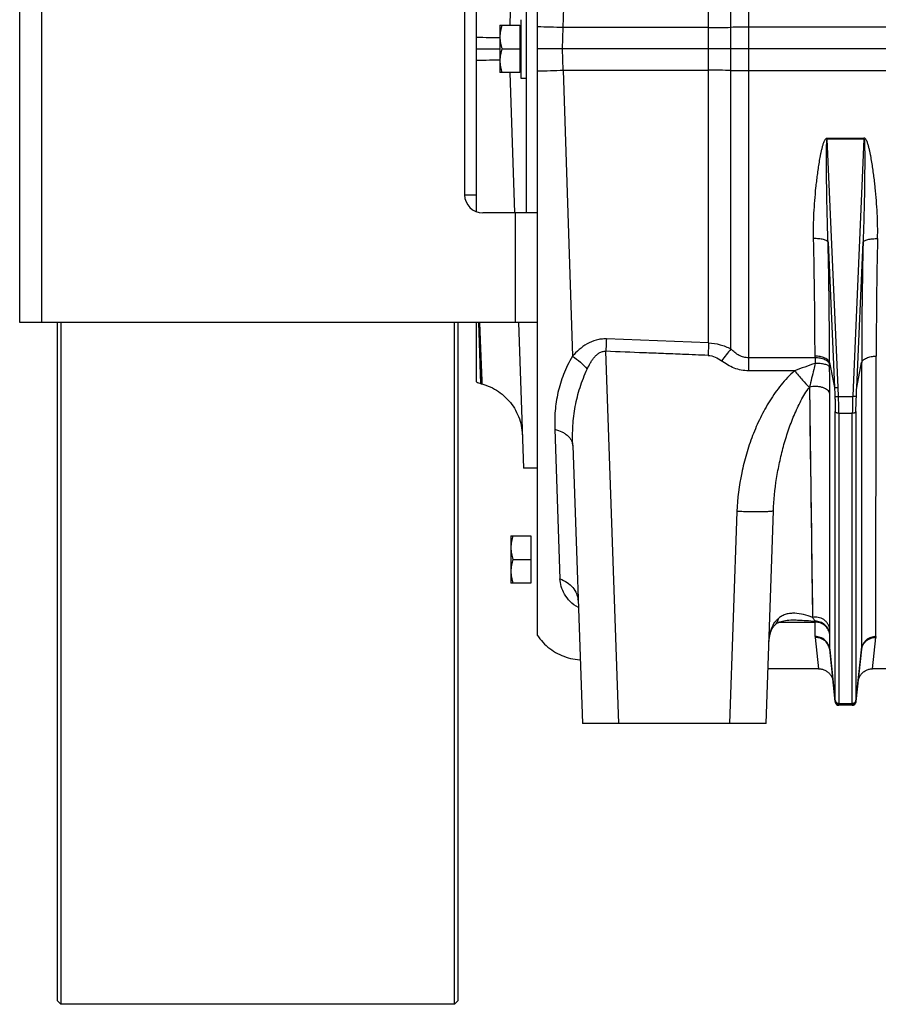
# Model space of a CAD drawing. Extents: x -1724 to 1181, y 2 to 1734.
# Tile 29 of 83: x -1059 to -824, y 600 to 870. Entities that reach past the tile are written whole.
import ezdxf

# ---------------------------------------------------------------- set-up
doc = ezdxf.new("R2010")
doc.units = 0
doc.header["$LTSCALE"] = 65.395
doc.layers.get('0').update_dxf_attribs({"linetype": 'CONTINUOUS'})

msp = doc.modelspace()

# ---------------------------------------------------------------- linework, layer by layer
at = {"color": 9, "linetype": 'CONTINUOUS'}
for p, q in [((-909.91, 867.85), (-904.77, 1029.53)), ((-870.05, 781.36), (-870.05, 947.23)), ((-1052.99, 937.01), (-1052.99, 787.01)), ((-859.1, 902.27), (-859.1, 773.72)), ((-863.94, 779.74), (-863.94, 896.3)), ((-910.12, 862.01), (-909.91, 867.85)), ((-870.05, 867.88), (-909.91, 867.85)), ((-571.49, 867.94), (-859.1, 867.94)), ((-909.91, 856.17), (-910.12, 862.01)), ((-909.91, 856.17), (-907.42, 777.73)), ((-909.91, 856.17), (-870.05, 856.14)), ((-859.1, 856.08), (-571.49, 856.08)), ((-837.54, 837.54), (-837.54, 837.25)), ((-837.54, 837.54), (-827.45, 837.54)), ((-834.55, 769.15), (-837.54, 837.25)), ((-827.45, 837.25), (-837.54, 837.25)), ((-827.45, 837.25), (-830.44, 769.15)), ((-827.45, 837.25), (-827.45, 837.54)), ((-922.99, 787.01), (-922.99, 817.01)), ((-837.29, 808.96), (-835.55, 769.17)), ((-829.44, 769.17), (-827.7, 808.96)), ((-932.5, 770.2), (-933.05, 787.01)), ((-932.94, 787.01), (-932.26, 770.14)), ((-932.74, 782.17), (-932.29, 770.99)), ((-894.68, 677.01), (-898.25, 779.08)), ((-840.88, 777.29), (-840.88, 777.74)), ((-824.16, 700.84), (-824.11, 777.74)), ((-932.5, 770.24), (-932.67, 775.37)), ((-840.88, 777.29), (-859.1, 777.29)), ((-836.9, 775.96), (-835.55, 769.17)), ((-836.9, 775.49), (-836.9, 775.96)), ((-829.44, 769.17), (-828.09, 775.96)), ((-828.09, 775.96), (-828.14, 697.43)), ((-846.5, 773.72), (-859.1, 773.72)), ((-932.5, 770.2), (-932.5, 770.24)), ((-842.44, 769.18), (-842.39, 769.25)), ((-842.39, 769.25), (-841.56, 706.11)), ((-842.39, 769.25), (-842.31, 762.34)), ((-836.84, 702.87), (-836.8, 767.44)), ((-834.44, 766.65), (-834.55, 769.15)), ((-830.44, 769.15), (-830.55, 766.65)), ((-834.44, 766.65), (-830.55, 766.65)), ((-835.33, 683.4), (-835.33, 762.53)), ((-834.34, 762.06), (-834.34, 682.54)), ((-830.65, 762.06), (-834.34, 762.06)), ((-830.65, 682.54), (-830.65, 762.06)), ((-829.66, 762.53), (-829.66, 683.4)), ((-912.26, 757.68), (-910.83, 716.68)), ((-842.18, 752.51), (-842.1, 746.28)), ((-862.28, 735.15), (-864.31, 677.01)), ((-836.84, 707.89), (-836.84, 711.64)), ((-841.61, 709.53), (-841.56, 706.11)), ((-836.84, 704.46), (-836.84, 707.89)), ((-850.7, 704.8), (-840.84, 704.8)), ((-840.83, 700.84), (-840.84, 704.8)), ((-851.94, 703.98), (-851.94, 703.98)), ((-836.84, 702.87), (-836.84, 704.46)), ((-840.82, 700.6), (-839.9, 692.01)), ((-836.85, 697.43), (-836.86, 701.47)), ((-825.09, 692.01), (-824.17, 700.6)), ((-835.34, 683.06), (-836.85, 697.43)), ((-828.14, 697.43), (-829.65, 683.06)), ((-834.34, 682.01), (-834.35, 682.07)), ((-834.34, 682.54), (-830.65, 682.54)), ((-830.64, 682.07), (-830.65, 682.01))]:
    msp.add_line(p, q, dxfattribs=at)
at = {"color": 7, "linetype": 'CONTINUOUS'}
for p, q in [((-1058.99, 787.01), (-1058.99, 937.01)), ((-916.99, 787.01), (-916.99, 937.01)), ((-919.99, 817.01), (-919.99, 907.01)), ((-936.99, 902.01), (-936.99, 822.01)), ((-916.99, 817.01), (-931.99, 817.01)), ((-916.99, 787.01), (-1058.99, 787.01)), ((-1048.74, 787.01), (-1048.74, 601.01)), ((-1047.74, 787.01), (-1047.74, 600.01)), ((-939.74, 600.01), (-939.74, 787.01)), ((-938.74, 601.01), (-938.74, 787.01)), ((-1048.74, 601.01), (-1047.74, 600.01)), ((-939.74, 600.01), (-1047.74, 600.01)), ((-939.74, 600.01), (-938.74, 601.01))]:
    msp.add_line(p, q, dxfattribs=at)
at = {"color": 6, "linetype": 'CONTINUOUS'}
for p, q in [((-933.74, 817.33), (-933.74, 906.69)), ((-923.27, 907.01), (-924.62, 868.51)), ((-921.59, 870.01), (-921.59, 854.01)), ((-927.29, 868.51), (-927.29, 855.51)), ((-927.29, 868.51), (-921.79, 868.51)), ((-933.74, 862.01), (-927.29, 862.01)), ((-926.71, 862.01), (-921.79, 862.01)), ((-571.49, 862.01), (-916.99, 862.01)), ((-921.79, 855.51), (-927.29, 855.51)), ((-924.62, 855.51), (-923.27, 817.01)), ((-921.59, 854.01), (-919.99, 854.01)), ((-936.99, 822.01), (-933.74, 822.01)), ((-933.74, 770.72), (-933.74, 787.01)), ((-922.23, 787.01), (-920.83, 747)), ((-916.99, 701.17), (-916.99, 787.01)), ((-870.05, 781.37), (-898.11, 782.46)), ((-932.5, 770.2), (-932.26, 770.14)), ((-907.33, 753.27), (-904.67, 677.01)), ((-916.99, 747.01), (-920.83, 747.01)), ((-854.32, 677.01), (-852.28, 735.32)), ((-924.29, 728.51), (-924.29, 715.51)), ((-924.29, 728.51), (-918.79, 728.51)), ((-923.71, 722.01), (-918.79, 722.01)), ((-918.79, 715.51), (-924.29, 715.51)), ((-905.88, 710.91), (-905.89, 710.93)), ((-836.84, 697.22), (-835.34, 682.9)), ((-829.65, 682.9), (-828.15, 697.22)), ((-839.9, 692.01), (-853.8, 692.01)), ((-817.9, 692.01), (-825.09, 692.01)), ((-830.65, 682.01), (-834.34, 682.01)), ((-854.32, 677.01), (-904.67, 677.01))]:
    msp.add_line(p, q, dxfattribs=at)
at = {"color": 2, "linetype": 'CONTINUOUS'}
for p, q in [((-921.79, 868.51), (-921.79, 855.51)), ((-918.79, 728.51), (-918.79, 715.51))]:
    msp.add_line(p, q, dxfattribs=at)
at = {"color": 9, "linetype": 'CONTINUOUS'}
for points in [[(-932.29, 770.99), (-932.26, 770.17), (-932.26, 770.14)], [(-836.81, 757.75), (-836.81, 764.13), (-836.8, 767.44)], [(-842.31, 762.34), (-842.26, 759), (-842.18, 752.51)], [(-836.82, 745.79), (-836.82, 751.65), (-836.81, 754.67), (-836.81, 757.75)], [(-842.1, 746.28), (-842.06, 743.27), (-841.99, 737.45)], [(-836.83, 732.14), (-836.83, 737.43), (-836.82, 740.17), (-836.82, 742.95), (-836.82, 745.79)], [(-841.99, 737.45), (-841.95, 734.65), (-841.88, 729.28)], [(-836.83, 719.93), (-836.83, 724.6), (-836.83, 727.06), (-836.83, 729.57), (-836.83, 732.14)], [(-841.88, 729.28), (-841.81, 724.24), (-841.75, 719.6)], [(-841.75, 719.6), (-841.72, 717.42), (-841.61, 709.53)], [(-836.84, 711.64), (-836.84, 715.64), (-836.84, 717.73), (-836.83, 719.93)]]:
    msp.add_lwpolyline(points, dxfattribs=at)
at = {"color": 6, "linetype": 'CONTINUOUS'}
for points in [[(-932.26, 770.14), (-931.74, 769.99), (-931.13, 769.79), (-930.53, 769.56), (-929.94, 769.31), (-929.37, 769.03), (-928.8, 768.73), (-928.25, 768.4), (-927.71, 768.06), (-927.19, 767.69), (-926.68, 767.29), (-926.2, 766.88), (-925.73, 766.44), (-925.27, 765.99), (-924.84, 765.52), (-924.43, 765.02), (-924.04, 764.52), (-923.67, 763.99), (-923.33, 763.45), (-923.01, 762.9), (-922.71, 762.33), (-922.44, 761.75), (-922.19, 761.16), (-921.97, 760.56), (-921.77, 759.95), (-921.6, 759.33), (-921.46, 758.71), (-921.34, 758.08), (-921.25, 757.45), (-921.18, 756.81), (-921.15, 756.17)], [(-905.89, 710.93), (-905.9, 710.94), (-905.91, 710.98), (-905.92, 710.99), (-905.91, 710.98), (-905.9, 710.94), (-905.89, 710.88), (-905.87, 710.81), (-905.86, 710.7), (-905.84, 710.58), (-905.84, 710.46)], [(-851.94, 703.98), (-851.76, 704.15), (-851.54, 704.32), (-851.32, 704.48), (-851.07, 704.63), (-850.79, 704.76), (-850.49, 704.89), (-850.16, 705.01), (-849.8, 705.11), (-849.41, 705.2), (-848.99, 705.28), (-848.54, 705.34), (-848.06, 705.38), (-847.55, 705.4), (-847.25, 705.41)], [(-853.55, 699.04), (-853.52, 699.37), (-853.5, 699.68), (-853.46, 699.98), (-853.43, 700.26), (-853.39, 700.52), (-853.35, 700.77), (-853.3, 701), (-853.26, 701.22), (-853.21, 701.43), (-853.16, 701.63), (-853.11, 701.82), (-853.06, 702), (-853, 702.17), (-852.94, 702.33), (-852.89, 702.49), (-852.83, 702.63), (-852.76, 702.78), (-852.7, 702.91), (-852.63, 703.05), (-852.56, 703.18), (-852.48, 703.3), (-852.4, 703.43), (-852.31, 703.55), (-852.21, 703.68), (-852.1, 703.81), (-851.99, 703.93), (-851.94, 703.98)], [(-916.99, 701.17), (-916.7, 700.74), (-916.31, 700.23), (-915.91, 699.74), (-915.49, 699.27), (-915.05, 698.81), (-914.59, 698.38), (-914.11, 697.96), (-913.62, 697.57), (-913.1, 697.19), (-912.58, 696.84), (-912.03, 696.51), (-911.48, 696.2), (-910.91, 695.92), (-910.33, 695.66), (-909.74, 695.43), (-909.15, 695.22), (-908.54, 695.04), (-907.92, 694.88), (-907.3, 694.75), (-906.68, 694.64), (-906.05, 694.56), (-905.42, 694.51), (-905.28, 694.51)], [(-839.9, 692.01), (-839.77, 692.01), (-839.54, 691.99), (-839.32, 691.97), (-839.09, 691.93), (-838.87, 691.87), (-838.65, 691.81), (-838.43, 691.73), (-838.22, 691.64), (-838.01, 691.54), (-837.82, 691.42), (-837.62, 691.3), (-837.44, 691.16), (-837.26, 691.02), (-837.09, 690.86), (-836.93, 690.69), (-836.78, 690.52), (-836.65, 690.34), (-836.52, 690.15), (-836.4, 689.95), (-836.29, 689.75), (-836.2, 689.54), (-836.12, 689.32), (-836.05, 689.1), (-835.99, 688.88), (-835.95, 688.65), (-835.92, 688.43)], [(-829.07, 688.43), (-829.04, 688.65), (-829, 688.88), (-828.94, 689.1), (-828.87, 689.32), (-828.79, 689.54), (-828.7, 689.75), (-828.59, 689.95), (-828.47, 690.15), (-828.34, 690.34), (-828.21, 690.52), (-828.06, 690.69), (-827.9, 690.86), (-827.73, 691.02), (-827.55, 691.16), (-827.37, 691.3), (-827.17, 691.42), (-826.98, 691.54), (-826.77, 691.64), (-826.56, 691.73), (-826.34, 691.81), (-826.12, 691.87), (-825.9, 691.93), (-825.67, 691.97), (-825.44, 691.99), (-825.22, 692.01), (-825.09, 692.01)]]:
    msp.add_lwpolyline(points, dxfattribs=at)
at = {"color": 9, "linetype": 'CONTINUOUS'}
for centre, radius, start, end in [((-923.66, 468.85), 399.24, 88.0264, 89.0433), ((-870.27, 1403.99), 536.11, 270.0232, 270.6763), ((-859.12, 453.19), 414.75, 89.9972, 90.6665), ((-922.99, 1229.04), 373.11, 270.9211, 272.0092), ((-870.36, 305.14), 551, 89.3325, 89.968), ((-859.18, 1259.71), 403.63, 269.3244, 270.0121), ((-2343.17, 775.67), 1502.29, 0.07912, 1.30879), ((-2339.91, 774.67), 1503.01, 0.04901, 1.30702), ((745.46, 773.84), 1573.55, 178.72119, 179.9228), ((610.63, 776.49), 1434.74, 178.66226, 179.94989), ((-709.5, 654.77), 198.67, 141.0206, 142.221), ((-796.81, 645.09), 137.89, 108.6334, 111.1201), ((-701.87, 777.38), 139.01, 180.0374, 180.6695), ((-801.64, 775.54), 35.26, 180.0807, 181.324), ((-1136.05, 767.48), 299.25, 359.9924, 1.3882), ((-911.95, 710.25), 6.12, 5.168, 6.4052), ((-824.18, 704.82), 16.65, 179.1973, 180.0448), ((-838.46, 700.85), 2.38, 180.1359, 186.0601), ((-834.83, 697.43), 2.02, 180.0337, 185.9838)]:
    msp.add_arc(centre, radius, start, end, dxfattribs=at)
at = {"color": 7, "linetype": 'CONTINUOUS'}
msp.add_arc((-931.99, 822.01), 5, 180, 270, dxfattribs=at)
at = {"color": 6, "linetype": 'CONTINUOUS'}
for centre, radius, start, end in [((-931.2, 775.03), 5, 239.4645, 255), ((-834.34, 683.01), 1, 186, 270), ((-830.65, 683.01), 1, 270, 354)]:
    msp.add_arc(centre, radius, start, end, dxfattribs=at)
at = {"color": 2, "linetype": 'CONTINUOUS'}
for centre, radius, start, end in [((-826.46, 700.84), 2.31, 353.8751, 359.9773), ((-824.63, 696.85), 3.54, 170.6093, 173.9879), ((-830.16, 697.43), 2.02, 354.0162, 359.9663), ((-824.58, 696.84), 3.59, 170.2773, 170.6164), ((-834.39, 683.16), 0.964, 185.7423, 190.6036), ((-830.61, 683.16), 0.974, 344.8075, 354.234), ((-830.54, 682.99), 0.895, 1.739, 4.2334)]:
    msp.add_arc(centre, radius, start, end, dxfattribs=at)
at = {"color": 6, "linetype": 'CONTINUOUS'}
for points, knots in [([(-926.71, 868.51), (-926.89, 867.98), (-927.18, 866.91), (-927.29, 865.81), (-927.29, 865.26)], [0, 0, 0, 0, 0.501876, 1, 1, 1, 1]), ([(-927.29, 865.26), (-927.29, 864.71), (-927.18, 863.6), (-926.89, 862.53), (-926.71, 862.01)], [0, 0, 0, 0, 0.498124, 1, 1, 1, 1]), ([(-926.71, 862.01), (-926.89, 861.48), (-927.18, 860.41), (-927.29, 859.31), (-927.29, 858.76)], [0, 0, 0, 0, 0.501876, 1, 1, 1, 1]), ([(-927.29, 858.76), (-927.29, 858.21), (-927.18, 857.1), (-926.89, 856.03), (-926.71, 855.51)], [0, 0, 0, 0, 0.498124, 1, 1, 1, 1]), ([(-870.19, 777.94), (-872.53, 778.04), (-876.62, 778.22), (-882.47, 778.45), (-889.48, 778.71), (-894.74, 778.93), (-898.25, 779.08)], [0, 0, 0, 0, 0.25, 0.4375, 0.625, 1, 1, 1, 1]), ([(-835.55, 769.17), (-835.54, 769.17), (-835.5, 769.16), (-835.44, 769.15), (-835.34, 769.15), (-835.22, 769.14), (-835.07, 769.14), (-834.85, 769.14), (-834.67, 769.15), (-834.55, 769.15)], [0, 0, 0, 0, 0.035333, 0.1024, 0.199746, 0.32428, 0.471855, 0.637489, 1, 1, 1, 1]), ([(-923.71, 728.51), (-923.89, 727.98), (-924.18, 726.91), (-924.29, 725.81), (-924.29, 725.26)], [0, 0, 0, 0, 0.501876, 1, 1, 1, 1]), ([(-924.29, 725.26), (-924.29, 724.71), (-924.18, 723.6), (-923.89, 722.53), (-923.71, 722.01)], [0, 0, 0, 0, 0.498124, 1, 1, 1, 1]), ([(-923.71, 722.01), (-923.89, 721.48), (-924.18, 720.41), (-924.29, 719.31), (-924.29, 718.76)], [0, 0, 0, 0, 0.501876, 1, 1, 1, 1]), ([(-924.29, 718.76), (-924.29, 718.21), (-924.18, 717.1), (-923.89, 716.03), (-923.71, 715.51)], [0, 0, 0, 0, 0.498124, 1, 1, 1, 1])]:
    msp.add_open_spline(points, degree=3, knots=knots, dxfattribs=at)
at = {"color": 9, "linetype": 'CONTINUOUS'}
for points, knots in [([(-927.29, 865.04), (-928.26, 865.04), (-930.41, 865.06), (-932.56, 865.1), (-933.74, 865.13)], [0, 0, 0, 0, 0.448625, 1, 1, 1, 1]), ([(-933.74, 858.89), (-932.56, 858.92), (-930.41, 858.96), (-928.26, 858.98), (-927.29, 858.98)], [0, 0, 0, 0, 0.551349, 1, 1, 1, 1]), ([(-841.27, 809.98), (-841.3, 811.13), (-841.3, 813.44), (-841.18, 816.92), (-840.95, 820.41), (-840.69, 823.33), (-840.43, 825.66), (-840.22, 827.42), (-839.97, 829.18), (-839.7, 830.93), (-839.45, 832.4), (-839.22, 833.56), (-839.02, 834.43), (-838.84, 835.15), (-838.67, 835.73), (-838.54, 836.15), (-838.38, 836.57), (-838.22, 836.91), (-838.07, 837.17), (-837.93, 837.35), (-837.76, 837.5), (-837.61, 837.54), (-837.54, 837.54)], [0, 0, 0, 0, 0.122622, 0.246032, 0.370176, 0.494998, 0.557647, 0.620442, 0.683378, 0.746447, 0.809643, 0.841288, 0.872963, 0.904668, 0.920534, 0.936409, 0.952294, 0.968189, 0.976147, 0.984111, 0.992074, 1, 1, 1, 1]), ([(-837.29, 808.96), (-837.34, 810.14), (-837.42, 812.52), (-837.52, 816.1), (-837.59, 819.08), (-837.64, 821.47), (-837.67, 823.26), (-837.69, 825.05), (-837.71, 826.84), (-837.72, 828.34), (-837.73, 829.53), (-837.73, 830.43), (-837.74, 831.32), (-837.73, 832.21), (-837.73, 833.1), (-837.73, 833.84), (-837.72, 834.44), (-837.71, 834.88), (-837.7, 835.32), (-837.69, 835.75), (-837.68, 836.11), (-837.66, 836.4), (-837.65, 836.61), (-837.64, 836.81), (-837.62, 836.97), (-837.6, 837.09), (-837.59, 837.17), (-837.57, 837.22), (-837.55, 837.25), (-837.54, 837.25)], [0, 0, 0, 0, 0.125964, 0.252214, 0.378662, 0.441935, 0.505229, 0.568532, 0.631829, 0.695102, 0.72672, 0.758318, 0.789889, 0.821421, 0.852895, 0.88428, 0.899923, 0.915517, 0.931042, 0.946465, 0.961719, 0.969243, 0.976649, 0.983865, 0.990719, 0.993897, 0.996694, 0.998847, 1, 1, 1, 1]), ([(-827.45, 837.25), (-827.44, 837.25), (-827.42, 837.22), (-827.4, 837.17), (-827.39, 837.09), (-827.37, 836.97), (-827.35, 836.81), (-827.34, 836.61), (-827.33, 836.4), (-827.31, 836.11), (-827.3, 835.75), (-827.29, 835.32), (-827.28, 834.88), (-827.27, 834.44), (-827.26, 833.84), (-827.26, 833.1), (-827.26, 832.21), (-827.25, 831.32), (-827.26, 830.43), (-827.26, 829.53), (-827.27, 828.34), (-827.28, 826.84), (-827.3, 825.05), (-827.32, 823.26), (-827.35, 821.47), (-827.4, 819.08), (-827.47, 816.1), (-827.57, 812.52), (-827.65, 810.14), (-827.7, 808.96)], [0, 0, 0, 0, 0.001153, 0.003305, 0.006103, 0.00928, 0.016134, 0.02335, 0.030755, 0.038279, 0.053534, 0.068957, 0.084482, 0.100076, 0.115719, 0.147104, 0.178578, 0.21011, 0.241681, 0.273279, 0.304897, 0.36817, 0.431468, 0.494771, 0.558064, 0.621338, 0.747786, 0.874036, 1, 1, 1, 1]), ([(-823.72, 809.98), (-823.69, 811.13), (-823.69, 813.45), (-823.81, 816.92), (-824.04, 820.41), (-824.3, 823.33), (-824.56, 825.66), (-824.77, 827.42), (-825.02, 829.18), (-825.29, 830.93), (-825.54, 832.4), (-825.77, 833.56), (-825.97, 834.43), (-826.15, 835.15), (-826.32, 835.73), (-826.45, 836.15), (-826.61, 836.57), (-826.77, 836.91), (-826.92, 837.17), (-827.06, 837.35), (-827.23, 837.5), (-827.38, 837.54), (-827.45, 837.54)], [0, 0, 0, 0, 0.122622, 0.246032, 0.370176, 0.494998, 0.557647, 0.620442, 0.683378, 0.746447, 0.809643, 0.841288, 0.872963, 0.904669, 0.920534, 0.936409, 0.952294, 0.968189, 0.976147, 0.984111, 0.992074, 1, 1, 1, 1]), ([(-837.29, 808.96), (-837.31, 809.03), (-837.43, 809.2), (-837.7, 809.39), (-838.1, 809.58), (-838.61, 809.73), (-839.22, 809.86), (-840.11, 809.97), (-840.81, 809.99), (-841.27, 809.98)], [0, 0, 0, 0, 0.056839, 0.133833, 0.236269, 0.363708, 0.511619, 0.672612, 1, 1, 1, 1]), ([(-827.7, 808.96), (-827.68, 809.03), (-827.56, 809.2), (-827.29, 809.39), (-826.89, 809.58), (-826.38, 809.73), (-825.77, 809.86), (-824.88, 809.97), (-824.18, 809.99), (-823.72, 809.98)], [0, 0, 0, 0, 0.056839, 0.133833, 0.236269, 0.363708, 0.511619, 0.672612, 1, 1, 1, 1]), ([(-898.11, 782.46), (-898.57, 782.48), (-899.51, 782.44), (-901.33, 782.09), (-903.43, 781.19), (-905.6, 779.62), (-906.84, 778.38), (-907.42, 777.73)], [0, 0, 0, 0, 0.130147, 0.259463, 0.512902, 0.759508, 1, 1, 1, 1]), ([(-898.11, 782.46), (-898.12, 782.19), (-898.16, 781.06), (-898.21, 779.94), (-898.25, 779.08)], [0, 0, 0, 0, 0.238557, 1, 1, 1, 1]), ([(-870.05, 781.36), (-870.06, 781.09), (-870.11, 779.95), (-870.16, 778.81), (-870.19, 777.94)], [0, 0, 0, 0, 0.236825, 1, 1, 1, 1]), ([(-870.05, 781.36), (-868.99, 781.34), (-867.4, 781.09), (-865.38, 780.42), (-864.41, 779.98), (-863.94, 779.74)], [0, 0, 0, 0, 0.50009, 0.750213, 1, 1, 1, 1]), ([(-907.42, 777.73), (-907.89, 776.92), (-908.75, 775.28), (-909.86, 772.79), (-910.74, 770.28), (-911.4, 767.77), (-911.88, 765.26), (-912.17, 762.73), (-912.3, 760.21), (-912.28, 758.52), (-912.26, 757.68)], [0, 0, 0, 0, 0.134831, 0.264926, 0.391318, 0.515114, 0.637277, 0.758528, 0.87935, 1, 1, 1, 1]), ([(-907.42, 777.73), (-906.64, 777.24), (-905.2, 776.15), (-903.92, 774.87), (-903.35, 774.21)], [0, 0, 0, 0, 0.512331, 1, 1, 1, 1]), ([(-903.35, 774.21), (-903.09, 774.77), (-902.68, 775.59), (-902.03, 776.64), (-901.47, 777.39), (-900.84, 778.08), (-900.09, 778.66), (-899.21, 779.06), (-898.56, 779.11), (-898.25, 779.08)], [0, 0, 0, 0, 0.24608, 0.369749, 0.493946, 0.618854, 0.744739, 0.871853, 1, 1, 1, 1]), ([(-870.19, 777.94), (-869.54, 777.92), (-868.21, 777.6), (-867.06, 776.89), (-866.53, 776.48)], [0, 0, 0, 0, 0.491025, 1, 1, 1, 1]), ([(-859.1, 777.29), (-859.54, 777.29), (-860.45, 777.41), (-861.73, 777.93), (-862.9, 778.73), (-863.61, 779.38), (-863.94, 779.74)], [0, 0, 0, 0, 0.239225, 0.48405, 0.7375, 1, 1, 1, 1]), ([(-836.9, 775.96), (-836.92, 776.08), (-837.02, 776.32), (-837.29, 776.66), (-837.69, 776.98), (-838.42, 777.36), (-839.5, 777.67), (-840.41, 777.74), (-840.88, 777.74)], [0, 0, 0, 0, 0.077939, 0.169639, 0.279021, 0.406211, 0.69834, 1, 1, 1, 1]), ([(-828.09, 775.96), (-828.07, 776.08), (-827.97, 776.32), (-827.7, 776.66), (-827.3, 776.98), (-826.57, 777.36), (-825.49, 777.67), (-824.58, 777.74), (-824.11, 777.74)], [0, 0, 0, 0, 0.077907, 0.169575, 0.278927, 0.406096, 0.698243, 1, 1, 1, 1]), ([(-859.1, 773.72), (-859.77, 773.72), (-861.12, 773.85), (-863.7, 774.61), (-865.47, 775.66), (-866.53, 776.48)], [0, 0, 0, 0, 0.250283, 0.500594, 1, 1, 1, 1]), ([(-840.87, 775.75), (-840.99, 775.19), (-841.47, 773.02), (-842, 770.86), (-842.39, 769.25)], [0, 0, 0, 0, 0.256328, 1, 1, 1, 1]), ([(-836.9, 775.49), (-836.92, 775.61), (-837.02, 775.86), (-837.29, 776.2), (-837.69, 776.52), (-838.41, 776.9), (-839.5, 777.21), (-840.41, 777.29), (-840.88, 777.29)], [0, 0, 0, 0, 0.078147, 0.169982, 0.279403, 0.406554, 0.698496, 1, 1, 1, 1]), ([(-836.89, 774.73), (-836.91, 774.8), (-837.03, 774.97), (-837.3, 775.17), (-837.7, 775.35), (-838.21, 775.51), (-838.82, 775.63), (-839.71, 775.74), (-840.41, 775.76), (-840.87, 775.75)], [0, 0, 0, 0, 0.056895, 0.13391, 0.236343, 0.363768, 0.511661, 0.672636, 1, 1, 1, 1]), ([(-907.33, 753.27), (-907.4, 755.07), (-907.36, 758.66), (-906.74, 763.99), (-905.43, 769.21), (-904.1, 772.56), (-903.35, 774.21)], [0, 0, 0, 0, 0.251025, 0.499066, 0.746811, 1, 1, 1, 1]), ([(-846.5, 773.72), (-847.84, 772.55), (-850.28, 769.94), (-853.35, 765.56), (-855.93, 760.88), (-858.06, 755.98), (-859.77, 750.92), (-861.49, 744.02), (-862.15, 738.7), (-862.28, 735.15)], [0, 0, 0, 0, 0.124986, 0.25002, 0.375064, 0.500108, 0.625147, 0.75018, 1, 1, 1, 1]), ([(-846.5, 773.72), (-845.76, 772.87), (-844.42, 771.35), (-843.06, 769.85), (-842.44, 769.18)], [0, 0, 0, 0, 0.552528, 1, 1, 1, 1]), ([(-852.28, 735.32), (-852.18, 738.28), (-851.73, 742.73), (-850.64, 748.59), (-849.58, 752.98), (-848.27, 757.29), (-846.69, 761.5), (-845.12, 764.87), (-843.67, 767.41), (-842.87, 768.61), (-842.44, 769.18)], [0, 0, 0, 0, 0.248869, 0.374825, 0.501349, 0.62802, 0.754206, 0.878846, 0.940048, 1, 1, 1, 1]), ([(-836.8, 767.44), (-836.83, 767.62), (-836.99, 767.99), (-837.42, 768.46), (-838.03, 768.85), (-838.78, 769.16), (-839.64, 769.36), (-840.86, 769.48), (-841.79, 769.39), (-842.39, 769.25)], [0, 0, 0, 0, 0.085875, 0.18372, 0.296812, 0.424567, 0.563846, 0.70996, 1, 1, 1, 1]), ([(-835.43, 766.67), (-835.42, 766.31), (-835.36, 764.93), (-835.33, 763.55), (-835.33, 762.53)], [0, 0, 0, 0, 0.263006, 1, 1, 1, 1]), ([(-835.43, 766.67), (-835.43, 766.67), (-835.39, 766.66), (-835.33, 766.65), (-835.23, 766.64), (-835.11, 766.64), (-834.95, 766.64), (-834.73, 766.64), (-834.56, 766.65), (-834.44, 766.65)], [0, 0, 0, 0, 0.032317, 0.096482, 0.194812, 0.324121, 0.478887, 0.649697, 1, 1, 1, 1]), ([(-834.34, 762.06), (-834.34, 762.41), (-834.35, 763.95), (-834.39, 765.48), (-834.44, 766.65)], [0, 0, 0, 0, 0.233224, 1, 1, 1, 1]), ([(-830.55, 766.65), (-830.57, 766.25), (-830.62, 764.72), (-830.65, 763.19), (-830.65, 762.06)], [0, 0, 0, 0, 0.263044, 1, 1, 1, 1]), ([(-829.55, 766.67), (-829.56, 766.67), (-829.6, 766.66), (-829.66, 766.65), (-829.76, 766.64), (-829.88, 766.64), (-830.04, 766.64), (-830.26, 766.64), (-830.43, 766.65), (-830.55, 766.65)], [0, 0, 0, 0, 0.032317, 0.096482, 0.194812, 0.324121, 0.478887, 0.649697, 1, 1, 1, 1]), ([(-829.66, 762.53), (-829.66, 762.86), (-829.65, 764.24), (-829.6, 765.62), (-829.55, 766.67)], [0, 0, 0, 0, 0.233209, 1, 1, 1, 1]), ([(-834.34, 762.06), (-834.46, 762.06), (-834.63, 762.07), (-834.86, 762.13), (-835.1, 762.22), (-835.31, 762.38), (-835.33, 762.53)], [0, 0, 0, 0, 0.301639, 0.452764, 0.595429, 1, 1, 1, 1]), ([(-829.66, 762.53), (-829.68, 762.38), (-829.89, 762.22), (-830.13, 762.13), (-830.36, 762.07), (-830.53, 762.06), (-830.65, 762.06)], [0, 0, 0, 0, 0.404571, 0.547236, 0.698361, 1, 1, 1, 1]), ([(-912.26, 757.68), (-911.59, 757.52), (-910.62, 757.2), (-909.47, 756.55), (-908.72, 755.99), (-908.12, 755.36), (-907.68, 754.69), (-907.41, 753.98), (-907.34, 753.51), (-907.33, 753.27)], [0, 0, 0, 0, 0.290301, 0.429373, 0.560842, 0.683163, 0.796297, 0.901193, 1, 1, 1, 1]), ([(-852.28, 735.32), (-852.28, 735.3), (-852.33, 735.27), (-852.38, 735.25), (-852.5, 735.22), (-852.7, 735.19), (-853.02, 735.15), (-853.44, 735.12), (-854.18, 735.08), (-855.32, 735.05), (-856.88, 735.04), (-858.63, 735.05), (-860.45, 735.09), (-861.67, 735.13), (-862.28, 735.15)], [0, 0, 0, 0, 0.006176, 0.011876, 0.019663, 0.042001, 0.073804, 0.115374, 0.166578, 0.296041, 0.455245, 0.633528, 0.81881, 1, 1, 1, 1]), ([(-905.78, 708.79), (-906.62, 709.22), (-908.07, 710.33), (-909.61, 712.39), (-910.54, 714.52), (-910.8, 715.98), (-910.83, 716.68)], [0, 0, 0, 0, 0.290771, 0.549129, 0.784199, 1, 1, 1, 1]), ([(-910.83, 716.68), (-910.14, 716.44), (-908.84, 715.8), (-907.27, 714.39), (-906.25, 712.72), (-905.94, 711.51), (-905.87, 710.93)], [0, 0, 0, 0, 0.274362, 0.537535, 0.780482, 1, 1, 1, 1]), ([(-853.54, 699.07), (-853.5, 699.79), (-853.35, 701.2), (-852.84, 703.15), (-852.12, 704.52), (-851.43, 705.35), (-851.07, 705.69), (-850.89, 705.85)], [0, 0, 0, 0, 0.291301, 0.56715, 0.801858, 0.903815, 1, 1, 1, 1]), ([(-850.89, 705.85), (-850.98, 705.5), (-851.26, 704.82), (-851.69, 704.23), (-851.94, 703.98)], [0, 0, 0, 0, 0.502082, 1, 1, 1, 1]), ([(-841.56, 706.11), (-842.37, 706.43), (-843.97, 706.95), (-846.03, 707.27), (-847.63, 707.22), (-848.78, 707), (-849.9, 706.56), (-850.57, 706.11), (-850.89, 705.85)], [0, 0, 0, 0, 0.264988, 0.514516, 0.634859, 0.753827, 0.874064, 1, 1, 1, 1]), ([(-847.25, 705.41), (-846.71, 705.41), (-844.57, 705.37), (-842.43, 705.22), (-840.84, 705.05)], [0, 0, 0, 0, 0.248685, 1, 1, 1, 1]), ([(-836.84, 702.87), (-836.87, 703.11), (-836.98, 703.61), (-837.31, 704.32), (-837.82, 704.98), (-838.69, 705.69), (-839.98, 706.19), (-841.07, 706.19), (-841.56, 706.11)], [0, 0, 0, 0, 0.115386, 0.238493, 0.367818, 0.500849, 0.762965, 1, 1, 1, 1]), ([(-841.56, 706.11), (-841.5, 706.01), (-841.27, 705.65), (-841.02, 705.3), (-840.84, 705.05)], [0, 0, 0, 0, 0.263134, 1, 1, 1, 1]), ([(-836.86, 701.59), (-836.9, 702.06), (-837.19, 703), (-838.13, 704.16), (-839.42, 704.89), (-840.38, 705.05), (-840.84, 705.05)], [0, 0, 0, 0, 0.242979, 0.502367, 0.760853, 1, 1, 1, 1]), ([(-836.86, 701.47), (-836.9, 701.91), (-837.11, 702.57), (-837.62, 703.34), (-838.31, 704.04), (-839.4, 704.65), (-840.37, 704.8), (-840.84, 704.8)], [0, 0, 0, 0, 0.232361, 0.358327, 0.488486, 0.750835, 1, 1, 1, 1]), ([(-836.86, 701.59), (-836.85, 701.69), (-836.84, 702.11), (-836.84, 702.54), (-836.84, 702.87)], [0, 0, 0, 0, 0.221791, 1, 1, 1, 1]), ([(-836.85, 697.43), (-836.9, 697.87), (-837.18, 698.79), (-838.1, 699.94), (-839.39, 700.68), (-840.36, 700.84), (-840.83, 700.84)], [0, 0, 0, 0, 0.23542, 0.491719, 0.753099, 1, 1, 1, 1]), ([(-836.84, 697.22), (-836.89, 697.66), (-837.17, 698.58), (-838.08, 699.72), (-839.38, 700.45), (-840.35, 700.6), (-840.82, 700.6)], [0, 0, 0, 0, 0.235812, 0.491818, 0.752853, 1, 1, 1, 1]), ([(-836.86, 701.47), (-836.86, 701.48), (-836.86, 701.52), (-836.86, 701.56), (-836.86, 701.59)], [0, 0, 0, 0, 0.273548, 1, 1, 1, 1]), ([(-835.33, 683.4), (-835.33, 683.36), (-835.34, 683.25), (-835.34, 683.14), (-835.34, 683.06)], [0, 0, 0, 0, 0.303573, 1, 1, 1, 1]), ([(-835.33, 683.4), (-835.32, 683.29), (-835.25, 683.06), (-835.02, 682.77), (-834.7, 682.59), (-834.46, 682.54), (-834.34, 682.54)], [0, 0, 0, 0, 0.235193, 0.491406, 0.752889, 1, 1, 1, 1]), ([(-830.65, 682.54), (-830.53, 682.54), (-830.29, 682.59), (-829.97, 682.77), (-829.74, 683.06), (-829.67, 683.29), (-829.66, 683.4)], [0, 0, 0, 0, 0.247111, 0.508594, 0.764807, 1, 1, 1, 1]), ([(-829.65, 683.06), (-829.65, 683.08), (-829.65, 683.19), (-829.66, 683.31), (-829.66, 683.4)], [0, 0, 0, 0, 0.196192, 1, 1, 1, 1]), ([(-834.35, 682.17), (-834.35, 682.19), (-834.34, 682.32), (-834.34, 682.44), (-834.34, 682.54)], [0, 0, 0, 0, 0.19609, 1, 1, 1, 1]), ([(-830.65, 682.54), (-830.65, 682.51), (-830.65, 682.38), (-830.65, 682.26), (-830.64, 682.17)], [0, 0, 0, 0, 0.303672, 1, 1, 1, 1])]:
    msp.add_open_spline(points, degree=3, knots=knots, dxfattribs=at)
for points in [[(-835.55, 769.17), (-835.51, 768.34), (-835.47, 767.51), (-835.43, 766.67)], [(-829.55, 766.67), (-829.52, 767.51), (-829.48, 768.34), (-829.44, 769.17)]]:
    msp.add_open_spline(points, degree=3, dxfattribs=at)
at = {"color": 2, "linetype": 'CONTINUOUS'}
for points, knots in [([(-824.16, 700.84), (-824.63, 700.84), (-825.6, 700.68), (-826.89, 699.94), (-827.81, 698.79), (-828.09, 697.87), (-828.14, 697.43)], [0, 0, 0, 0, 0.246899, 0.508279, 0.764579, 1, 1, 1, 1]), ([(-828.11, 697.45), (-828.04, 697.88), (-827.72, 698.74), (-826.8, 699.8), (-825.54, 700.46), (-824.62, 700.6), (-824.17, 700.6)], [0, 0, 0, 0, 0.238554, 0.494897, 0.754454, 1, 1, 1, 1]), ([(-835.34, 683.06), (-835.35, 683.05), (-835.35, 683.02), (-835.35, 682.98), (-835.34, 682.96)], [0, 0, 0, 0, 0.291566, 1, 1, 1, 1]), ([(-835.34, 682.96), (-835.33, 682.84), (-835.26, 682.6), (-835.03, 682.31), (-834.72, 682.11), (-834.47, 682.07), (-834.35, 682.07)], [0, 0, 0, 0, 0.24935, 0.499054, 0.749306, 1, 1, 1, 1]), ([(-834.35, 682.17), (-834.46, 682.17), (-834.69, 682.21), (-835, 682.38), (-835.23, 682.65), (-835.31, 682.87), (-835.33, 682.98)], [0, 0, 0, 0, 0.240982, 0.4985, 0.756686, 1, 1, 1, 1]), ([(-834.35, 682.07), (-834.35, 682.07), (-834.35, 682.11), (-834.35, 682.14), (-834.35, 682.17)], [0, 0, 0, 0, 0.204363, 1, 1, 1, 1]), ([(-830.64, 682.07), (-830.52, 682.07), (-830.27, 682.11), (-829.96, 682.31), (-829.73, 682.6), (-829.66, 682.84), (-829.65, 682.96)], [0, 0, 0, 0, 0.250673, 0.500909, 0.750629, 1, 1, 1, 1]), ([(-829.67, 682.9), (-829.73, 682.69), (-829.99, 682.31), (-830.43, 682.17), (-830.64, 682.17)], [0, 0, 0, 0, 0.50454, 1, 1, 1, 1]), ([(-830.64, 682.17), (-830.64, 682.16), (-830.64, 682.13), (-830.64, 682.09), (-830.64, 682.07)], [0, 0, 0, 0, 0.296126, 1, 1, 1, 1]), ([(-829.65, 682.96), (-829.64, 682.96), (-829.64, 682.98), (-829.64, 683), (-829.64, 683.02)], [0, 0, 0, 0, 0.220796, 1, 1, 1, 1])]:
    msp.add_open_spline(points, degree=3, knots=knots, dxfattribs=at)

doc.saveas('drawing.dxf')
